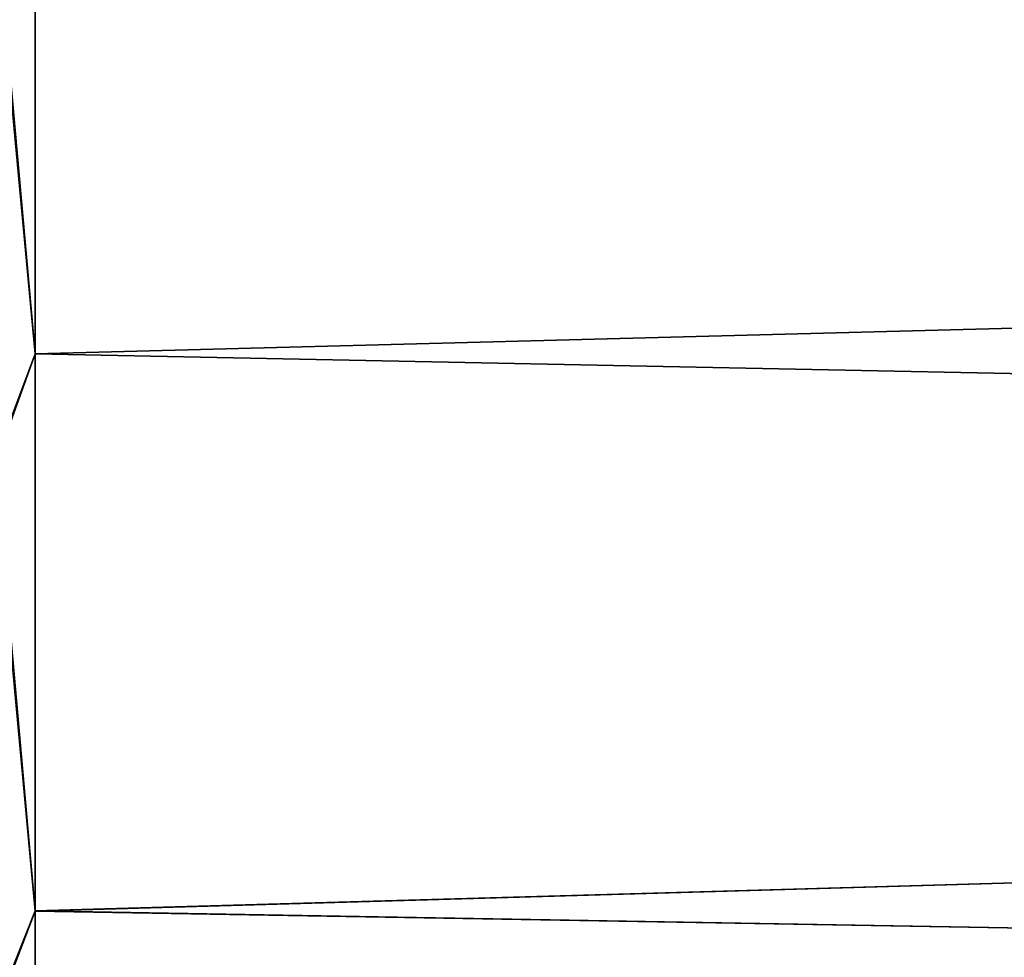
# Model space of a CAD drawing. Header units: metres. Extents: x -2 to 85, y -75 to 96.
# Tile 174 of 256: x 13.33 to 14.76, y -40.07 to -38.72. Entities that reach past the tile are written whole.
import ezdxf

# ---------------------------------------------------------------- set-up
doc = ezdxf.new("R2010")
doc.units = ezdxf.units.M
doc.layers.add('solid_20204500', color=7, linetype='CONTINUOUS')

msp = doc.modelspace()

# ---------------------------------------------------------------- linework, layer by layer
at = {"layer": 'solid_20204500'}
for points in [[(13.349999, -38.38829, 13.984129), (29.895658, -38.766853, 13.521633), (29.895012, -38, 13.543378)], [(29.895658, -38.766853, -13.521633), (13.35, -38.388268, -13.984017), (29.895012, -38, -13.543378)], [(13.289519, -38.557343, -13.978291), (13.35, -38.388268, -13.984017), (13.35, -39.200035, -13.937841)], [(13.291867, -38.55751, 13.978412), (13.349999, -39.200062, 13.93795), (13.349999, -38.38829, 13.984129)], [(13.349999, -38.38829, 13.984129), (13.349999, -39.200062, 13.93795), (29.895658, -38.766853, 13.521633)], [(29.895658, -38.766853, -13.521633), (13.35, -39.200035, -13.937841), (13.35, -38.388268, -13.984017)], [(13.289519, -38.557343, -13.978291), (13.35, -39.200035, -13.937841), (13.289525, -39.360073, -13.923125)], [(13.291856, -39.360233, 13.923238), (13.349999, -39.200062, 13.93795), (13.291867, -38.55751, 13.978412)], [(13.349999, -39.200062, 13.93795), (29.897102, -39.532192, 13.456372), (29.895658, -38.766853, 13.521633)], [(29.895658, -38.766853, -13.521633), (29.897102, -39.532192, -13.456372), (13.35, -39.200035, -13.937841)], [(13.289525, -39.360073, -13.923125), (13.35, -39.200035, -13.937841), (13.35, -40.007748, -13.844583)], [(13.291856, -39.360233, 13.923238), (13.35, -40.007782, 13.844689), (13.349999, -39.200062, 13.93795)], [(13.349999, -39.200062, 13.93795), (13.35, -40.007782, 13.844689), (29.897102, -39.532192, 13.456372)], [(29.897102, -39.532192, -13.456372), (13.35, -40.007748, -13.844583), (13.35, -39.200035, -13.937841)], [(13.289525, -39.360073, -13.923125), (13.35, -40.007748, -13.844583), (13.289533, -40.158306, -13.821899)], [(13.29184, -40.158455, 13.822004), (13.35, -40.007782, 13.844689), (13.291856, -39.360233, 13.923238)], [(13.35, -40.007782, 13.844689), (29.899343, -40.293411, 13.347666), (29.897102, -39.532192, 13.456372)], [(29.897102, -39.532192, -13.456372), (29.899343, -40.293411, -13.347666), (13.35, -40.007748, -13.844583)], [(13.289533, -40.158306, -13.821899), (13.35, -40.007748, -13.844583), (13.35, -40.808681, -13.704556)], [(13.29184, -40.158455, 13.822004), (13.35, -40.80872, 13.704659), (13.35, -40.007782, 13.844689)], [(29.899343, -40.293411, -13.347666), (13.35, -40.808681, -13.704556), (13.35, -40.007748, -13.844583)], [(13.35, -40.007782, 13.844689), (13.35, -40.80872, 13.704659), (29.899343, -40.293411, 13.347666)]]:
    msp.add_3dface(points, dxfattribs=at)

doc.saveas('drawing.dxf')
